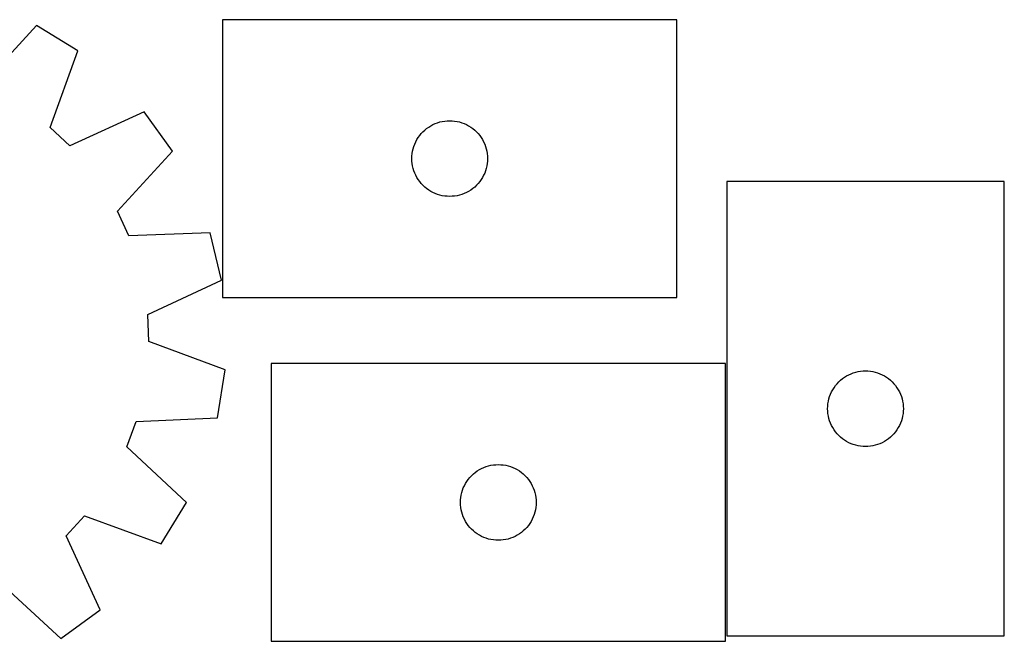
# Model space of a CAD drawing. Header units: millimetres. Extents: x 7 to 1243, y 7 to 1540.
# Tile 15 of 26: x 187 to 421, y 1384 to 1532. Entities that reach past the tile are written whole.
import ezdxf

# ---------------------------------------------------------------- set-up
doc = ezdxf.new("R2010")
doc.units = ezdxf.units.MM
doc.layers.add('CUT', color=7, linetype='CONTINUOUS', true_color=0x000000)

msp = doc.modelspace()

# ---------------------------------------------------------------- linework, layer by layer
at = {"layer": 'CUT'}
for p, q in [((342.850095, 1532.007144), (234.850095, 1532.007144)), ((234.850095, 1532.007144), (234.850095, 1466.007144)), ((342.850095, 1466.007144), (342.850095, 1532.007144)), ((190.639807, 1530.610983), (177.444339, 1516.422184)), ((200.478722, 1524.587593), (190.639807, 1530.610983)), ((193.842912, 1506.382966), (200.478722, 1524.587593)), ((216.187226, 1510.079509), (198.566384, 1502.020455)), ((222.972146, 1500.749432), (216.187226, 1510.079509)), ((285.405944, 1507.322059), (285.95714, 1507.529515)), ((285.95714, 1507.529515), (286.520723, 1507.700476)), ((286.520723, 1507.700476), (287.094282, 1507.834211)), ((287.094282, 1507.834211), (287.675359, 1507.930147)), ((287.675359, 1507.930147), (288.261467, 1507.987874)), ((288.261467, 1507.987874), (288.850095, 1508.007144)), ((288.850095, 1508.007144), (289.438723, 1507.987874)), ((289.438723, 1507.987874), (290.024831, 1507.930147)), ((290.024831, 1507.930147), (290.605908, 1507.834211)), ((290.605908, 1507.834211), (291.179466, 1507.700476)), ((291.179466, 1507.700476), (291.74305, 1507.529515)), ((291.74305, 1507.529515), (292.294246, 1507.322059)), ((198.566384, 1502.020455), (193.842912, 1506.382966)), ((282.083537, 1504.941256), (282.486134, 1505.371105)), ((282.486134, 1505.371105), (282.915983, 1505.773702)), ((282.915983, 1505.773702), (283.371242, 1506.147324)), ((283.371242, 1506.147324), (283.849963, 1506.49037)), ((283.849963, 1506.49037), (284.350095, 1506.801372)), ((284.350095, 1506.801372), (284.869497, 1507.078998)), ((284.869497, 1507.078998), (285.405944, 1507.322059)), ((292.294246, 1507.322059), (292.830693, 1507.078998)), ((292.830693, 1507.078998), (293.350095, 1506.801372)), ((293.350095, 1506.801372), (293.850227, 1506.49037)), ((293.850227, 1506.49037), (294.328948, 1506.147324)), ((294.328948, 1506.147324), (294.784207, 1505.773702)), ((294.784207, 1505.773702), (295.214056, 1505.371105)), ((295.214056, 1505.371105), (295.616653, 1504.941256)), ((280.535179, 1502.451295), (280.77824, 1502.987742)), ((280.77824, 1502.987742), (281.055866, 1503.507144)), ((281.055866, 1503.507144), (281.366868, 1504.007276)), ((281.366868, 1504.007276), (281.709915, 1504.485997)), ((281.709915, 1504.485997), (282.083537, 1504.941256)), ((295.616653, 1504.941256), (295.990275, 1504.485997)), ((295.990275, 1504.485997), (296.333321, 1504.007276)), ((296.333321, 1504.007276), (296.644324, 1503.507144)), ((296.644324, 1503.507144), (296.92195, 1502.987742)), ((296.92195, 1502.987742), (297.165011, 1502.451295)), ((209.874848, 1486.469964), (222.972146, 1500.749432)), ((279.927091, 1500.181879), (280.023027, 1500.762957)), ((280.023027, 1500.762957), (280.156762, 1501.336515)), ((280.156762, 1501.336515), (280.327724, 1501.900099)), ((280.327724, 1501.900099), (280.535179, 1502.451295)), ((297.165011, 1502.451295), (297.372466, 1501.900099)), ((297.372466, 1501.900099), (297.543427, 1501.336515)), ((297.543427, 1501.336515), (297.677162, 1500.762957)), ((297.677162, 1500.762957), (297.773099, 1500.181879)), ((279.850095, 1499.007144), (279.869365, 1499.595772)), ((279.869365, 1498.418515), (279.850095, 1499.007144)), ((279.869365, 1499.595772), (279.927091, 1500.181879)), ((279.927091, 1497.832408), (279.869365, 1498.418515)), ((297.773099, 1500.181879), (297.830825, 1499.595772)), ((297.830825, 1498.418515), (297.773099, 1497.832408)), ((297.830825, 1499.595772), (297.850095, 1499.007144)), ((297.850095, 1499.007144), (297.830825, 1498.418515)), ((280.023027, 1497.251331), (279.927091, 1497.832408)), ((280.156762, 1496.677772), (280.023027, 1497.251331)), ((280.327724, 1496.114188), (280.156762, 1496.677772)), ((280.535179, 1495.562993), (280.327724, 1496.114188)), ((297.372466, 1496.114188), (297.165011, 1495.562993)), ((297.543427, 1496.677772), (297.372466, 1496.114188)), ((297.677162, 1497.251331), (297.543427, 1496.677772)), ((297.773099, 1497.832408), (297.677162, 1497.251331)), ((280.77824, 1495.026545), (280.535179, 1495.562993)), ((281.055866, 1494.507144), (280.77824, 1495.026545)), ((281.366868, 1494.007012), (281.055866, 1494.507144)), ((281.709915, 1493.528291), (281.366868, 1494.007012)), ((282.083537, 1493.073031), (281.709915, 1493.528291)), ((295.990275, 1493.528291), (295.616653, 1493.073031)), ((296.333321, 1494.007012), (295.990275, 1493.528291)), ((296.644324, 1494.507144), (296.333321, 1494.007012)), ((296.92195, 1495.026545), (296.644324, 1494.507144)), ((297.165011, 1495.562993), (296.92195, 1495.026545)), ((420.691464, 1493.550357), (354.691464, 1493.550357)), ((354.691464, 1493.550357), (354.691464, 1385.550357)), ((420.691464, 1385.550357), (420.691464, 1493.550357)), ((282.486134, 1492.643183), (282.083537, 1493.073031)), ((282.915983, 1492.240585), (282.486134, 1492.643183)), ((283.371242, 1491.866964), (282.915983, 1492.240585)), ((283.849963, 1491.523917), (283.371242, 1491.866964)), ((284.350095, 1491.212915), (283.849963, 1491.523917)), ((284.869497, 1490.935289), (284.350095, 1491.212915)), ((293.350095, 1491.212915), (292.830693, 1490.935289)), ((293.850227, 1491.523917), (293.350095, 1491.212915)), ((294.328948, 1491.866964), (293.850227, 1491.523917)), ((294.784207, 1492.240585), (294.328948, 1491.866964)), ((295.214056, 1492.643183), (294.784207, 1492.240585)), ((295.616653, 1493.073031), (295.214056, 1492.643183)), ((285.405944, 1490.692228), (284.869497, 1490.935289)), ((285.95714, 1490.484772), (285.405944, 1490.692228)), ((286.520723, 1490.313811), (285.95714, 1490.484772)), ((287.094282, 1490.180076), (286.520723, 1490.313811)), ((287.675359, 1490.08414), (287.094282, 1490.180076)), ((288.261467, 1490.026413), (287.675359, 1490.08414)), ((288.850095, 1490.007144), (288.261467, 1490.026413)), ((289.438723, 1490.026413), (288.850095, 1490.007144)), ((290.024831, 1490.08414), (289.438723, 1490.026413)), ((290.605908, 1490.180076), (290.024831, 1490.08414)), ((291.179466, 1490.313811), (290.605908, 1490.180076)), ((291.74305, 1490.484772), (291.179466, 1490.313811)), ((292.294246, 1490.692228), (291.74305, 1490.484772)), ((292.830693, 1490.935289), (292.294246, 1490.692228)), ((212.569306, 1480.631935), (209.874848, 1486.469964)), ((231.932908, 1481.334326), (212.569306, 1480.631935)), ((234.630891, 1470.117983), (231.932908, 1481.334326)), ((217.06605, 1461.937593), (234.630891, 1470.117983)), ((234.850095, 1466.007144), (342.850095, 1466.007144)), ((217.321287, 1455.512833), (217.06605, 1461.937593)), ((235.479716, 1448.751628), (217.321287, 1455.512833)), ((354.402829, 1450.268618), (246.402829, 1450.268618)), ((246.402829, 1450.268618), (246.402829, 1384.268618)), ((354.402829, 1384.268618), (354.402829, 1450.268618)), ((233.680018, 1437.356605), (235.479716, 1448.751628)), ((381.757352, 1446.316915), (382.212611, 1446.690537)), ((382.212611, 1446.690537), (382.691332, 1447.033584)), ((382.691332, 1447.033584), (383.191464, 1447.344586)), ((383.191464, 1447.344586), (383.710866, 1447.622212)), ((383.710866, 1447.622212), (384.247313, 1447.865273)), ((384.247313, 1447.865273), (384.798509, 1448.072728)), ((384.798509, 1448.072728), (385.362093, 1448.24369)), ((385.362093, 1448.24369), (385.935651, 1448.377425)), ((385.935651, 1448.377425), (386.516728, 1448.473361)), ((386.516728, 1448.473361), (387.102836, 1448.531087)), ((387.102836, 1448.531087), (387.691464, 1448.550357)), ((387.691464, 1448.550357), (388.280092, 1448.531087)), ((388.280092, 1448.531087), (388.8662, 1448.473361)), ((388.8662, 1448.473361), (389.447277, 1448.377425)), ((389.447277, 1448.377425), (390.020836, 1448.24369)), ((390.020836, 1448.24369), (390.584419, 1448.072728)), ((390.584419, 1448.072728), (391.135615, 1447.865273)), ((391.135615, 1447.865273), (391.672062, 1447.622212)), ((391.672062, 1447.622212), (392.191464, 1447.344586)), ((392.191464, 1447.344586), (392.691596, 1447.033584)), ((392.691596, 1447.033584), (393.170317, 1446.690537)), ((393.170317, 1446.690537), (393.625576, 1446.316915)), ((379.897235, 1444.050357), (380.208238, 1444.550489)), ((380.208238, 1444.550489), (380.551284, 1445.02921)), ((380.551284, 1445.02921), (380.924906, 1445.48447)), ((380.924906, 1445.48447), (381.327503, 1445.914318)), ((381.327503, 1445.914318), (381.757352, 1446.316915)), ((393.625576, 1446.316915), (394.055425, 1445.914318)), ((394.055425, 1445.914318), (394.458022, 1445.48447)), ((394.458022, 1445.48447), (394.831644, 1445.02921)), ((394.831644, 1445.02921), (395.174691, 1444.550489)), ((395.174691, 1444.550489), (395.485693, 1444.050357)), ((378.864397, 1441.30617), (378.998132, 1441.879729)), ((378.998132, 1441.879729), (379.169093, 1442.443312)), ((379.169093, 1442.443312), (379.376548, 1442.994508)), ((379.376548, 1442.994508), (379.619609, 1443.530955)), ((379.619609, 1443.530955), (379.897235, 1444.050357)), ((395.485693, 1444.050357), (395.763319, 1443.530955)), ((395.763319, 1443.530955), (396.00638, 1442.994508)), ((396.00638, 1442.994508), (396.213835, 1442.443312)), ((396.213835, 1442.443312), (396.384797, 1441.879729)), ((396.384797, 1441.879729), (396.518532, 1441.30617)), ((378.691464, 1439.550357), (378.710734, 1440.138985)), ((378.710734, 1438.961729), (378.691464, 1439.550357)), ((378.710734, 1440.138985), (378.76846, 1440.725093)), ((378.76846, 1440.725093), (378.864397, 1441.30617)), ((396.518532, 1441.30617), (396.614468, 1440.725093)), ((396.614468, 1440.725093), (396.672194, 1440.138985)), ((396.672194, 1440.138985), (396.691464, 1439.550357)), ((396.691464, 1439.550357), (396.672194, 1438.961729)), ((214.321722, 1436.520684), (233.680018, 1437.356605)), ((378.76846, 1438.375621), (378.710734, 1438.961729)), ((378.864397, 1437.794544), (378.76846, 1438.375621)), ((378.998132, 1437.220986), (378.864397, 1437.794544)), ((379.169093, 1436.657402), (378.998132, 1437.220986)), ((396.384797, 1437.220986), (396.213835, 1436.657402)), ((396.518532, 1437.794544), (396.384797, 1437.220986)), ((396.614468, 1438.375621), (396.518532, 1437.794544)), ((396.672194, 1438.961729), (396.614468, 1438.375621)), ((212.098881, 1430.487305), (214.321722, 1436.520684)), ((379.376548, 1436.106206), (379.169093, 1436.657402)), ((379.619609, 1435.569759), (379.376548, 1436.106206)), ((379.897235, 1435.050357), (379.619609, 1435.569759)), ((380.208238, 1434.550225), (379.897235, 1435.050357)), ((395.485693, 1435.050357), (395.174691, 1434.550225)), ((395.763319, 1435.569759), (395.485693, 1435.050357)), ((396.00638, 1436.106206), (395.763319, 1435.569759)), ((396.213835, 1436.657402), (396.00638, 1436.106206)), ((380.551284, 1434.071504), (380.208238, 1434.550225)), ((380.924906, 1433.616245), (380.551284, 1434.071504)), ((381.327503, 1433.186396), (380.924906, 1433.616245)), ((381.757352, 1432.783799), (381.327503, 1433.186396)), ((382.212611, 1432.410177), (381.757352, 1432.783799)), ((393.625576, 1432.783799), (393.170317, 1432.410177)), ((394.055425, 1433.186396), (393.625576, 1432.783799)), ((394.458022, 1433.616245), (394.055425, 1433.186396)), ((394.831644, 1434.071504), (394.458022, 1433.616245)), ((395.174691, 1434.550225), (394.831644, 1434.071504)), ((226.287681, 1417.291836), (212.098881, 1430.487305)), ((382.691332, 1432.067131), (382.212611, 1432.410177)), ((383.191464, 1431.756129), (382.691332, 1432.067131)), ((383.710866, 1431.478503), (383.191464, 1431.756129)), ((384.247313, 1431.235441), (383.710866, 1431.478503)), ((384.798509, 1431.027986), (384.247313, 1431.235441)), ((385.362093, 1430.857025), (384.798509, 1431.027986)), ((385.935651, 1430.72329), (385.362093, 1430.857025)), ((386.516728, 1430.627353), (385.935651, 1430.72329)), ((387.102836, 1430.569627), (386.516728, 1430.627353)), ((387.691464, 1430.550357), (387.102836, 1430.569627)), ((388.280092, 1430.569627), (387.691464, 1430.550357)), ((388.8662, 1430.627353), (388.280092, 1430.569627)), ((389.447277, 1430.72329), (388.8662, 1430.627353)), ((390.020836, 1430.857025), (389.447277, 1430.72329)), ((390.584419, 1431.027986), (390.020836, 1430.857025)), ((391.135615, 1431.235441), (390.584419, 1431.027986)), ((391.672062, 1431.478503), (391.135615, 1431.235441)), ((392.191464, 1431.756129), (391.672062, 1431.478503)), ((392.691596, 1432.067131), (392.191464, 1431.756129)), ((393.170317, 1432.410177), (392.691596, 1432.067131)), ((296.422231, 1425.340473), (296.958678, 1425.583534)), ((296.958678, 1425.583534), (297.509874, 1425.790989)), ((297.509874, 1425.790989), (298.073458, 1425.961951)), ((298.073458, 1425.961951), (298.647016, 1426.095686)), ((298.647016, 1426.095686), (299.228094, 1426.191622)), ((299.228094, 1426.191622), (299.814201, 1426.249349)), ((299.814201, 1426.249349), (300.402829, 1426.268618)), ((300.402829, 1426.268618), (300.991457, 1426.249349)), ((300.991457, 1426.249349), (301.577565, 1426.191622)), ((301.577565, 1426.191622), (302.158642, 1426.095686)), ((302.158642, 1426.095686), (302.732201, 1425.961951)), ((302.732201, 1425.961951), (303.295784, 1425.790989)), ((303.295784, 1425.790989), (303.84698, 1425.583534)), ((303.84698, 1425.583534), (304.383427, 1425.340473)), ((293.262649, 1422.747471), (293.636271, 1423.202731)), ((293.636271, 1423.202731), (294.038868, 1423.632579)), ((294.038868, 1423.632579), (294.468717, 1424.035177)), ((294.468717, 1424.035177), (294.923976, 1424.408798)), ((294.923976, 1424.408798), (295.402697, 1424.751845)), ((295.402697, 1424.751845), (295.902829, 1425.062847)), ((295.902829, 1425.062847), (296.422231, 1425.340473)), ((304.383427, 1425.340473), (304.902829, 1425.062847)), ((304.902829, 1425.062847), (305.402961, 1424.751845)), ((305.402961, 1424.751845), (305.881682, 1424.408798)), ((305.881682, 1424.408798), (306.336942, 1424.035177)), ((306.336942, 1424.035177), (306.76679, 1423.632579)), ((306.76679, 1423.632579), (307.169388, 1423.202731)), ((307.169388, 1423.202731), (307.543009, 1422.747471)), ((292.087913, 1420.712769), (292.330975, 1421.249216)), ((292.330975, 1421.249216), (292.608601, 1421.768618)), ((292.608601, 1421.768618), (292.919603, 1422.26875)), ((292.919603, 1422.26875), (293.262649, 1422.747471)), ((307.543009, 1422.747471), (307.886056, 1422.26875)), ((307.886056, 1422.26875), (308.197058, 1421.768618)), ((308.197058, 1421.768618), (308.474684, 1421.249216)), ((308.474684, 1421.249216), (308.717745, 1420.712769)), ((291.479825, 1418.443354), (291.575762, 1419.024431)), ((291.575762, 1419.024431), (291.709497, 1419.59799)), ((291.709497, 1419.59799), (291.880458, 1420.161573)), ((291.880458, 1420.161573), (292.087913, 1420.712769)), ((308.717745, 1420.712769), (308.9252, 1420.161573)), ((308.9252, 1420.161573), (309.096162, 1419.59799)), ((309.096162, 1419.59799), (309.229897, 1419.024431)), ((309.229897, 1419.024431), (309.325833, 1418.443354)), ((220.26429, 1407.452922), (226.287681, 1417.291836)), ((291.402829, 1417.268618), (291.422099, 1417.857246)), ((291.422099, 1416.67999), (291.402829, 1417.268618)), ((291.422099, 1417.857246), (291.479825, 1418.443354)), ((291.479825, 1416.093883), (291.422099, 1416.67999)), ((309.325833, 1418.443354), (309.38356, 1417.857246)), ((309.38356, 1416.67999), (309.325833, 1416.093883)), ((309.38356, 1417.857246), (309.402829, 1417.268618)), ((309.402829, 1417.268618), (309.38356, 1416.67999)), ((197.697152, 1409.365259), (202.059663, 1414.088731)), ((202.059663, 1414.088731), (220.26429, 1407.452922)), ((291.575762, 1415.512805), (291.479825, 1416.093883)), ((291.709497, 1414.939247), (291.575762, 1415.512805)), ((291.880458, 1414.375663), (291.709497, 1414.939247)), ((292.087913, 1413.824467), (291.880458, 1414.375663)), ((292.330975, 1413.28802), (292.087913, 1413.824467)), ((308.717745, 1413.824467), (308.474684, 1413.28802)), ((308.9252, 1414.375663), (308.717745, 1413.824467)), ((309.096162, 1414.939247), (308.9252, 1414.375663)), ((309.229897, 1415.512805), (309.096162, 1414.939247)), ((309.325833, 1416.093883), (309.229897, 1415.512805)), ((292.608601, 1412.768618), (292.330975, 1413.28802)), ((292.919603, 1412.268486), (292.608601, 1412.768618)), ((293.262649, 1411.789765), (292.919603, 1412.268486)), ((293.636271, 1411.334506), (293.262649, 1411.789765)), ((307.543009, 1411.789765), (307.169388, 1411.334506)), ((307.886056, 1412.268486), (307.543009, 1411.789765)), ((308.197058, 1412.768618), (307.886056, 1412.268486)), ((308.474684, 1413.28802), (308.197058, 1412.768618)), ((205.756206, 1391.744417), (197.697152, 1409.365259)), ((294.038868, 1410.904657), (293.636271, 1411.334506)), ((294.468717, 1410.50206), (294.038868, 1410.904657)), ((294.923976, 1410.128438), (294.468717, 1410.50206)), ((295.402697, 1409.785392), (294.923976, 1410.128438)), ((295.902829, 1409.47439), (295.402697, 1409.785392)), ((296.422231, 1409.196764), (295.902829, 1409.47439)), ((296.958678, 1408.953702), (296.422231, 1409.196764)), ((304.383427, 1409.196764), (303.84698, 1408.953702)), ((304.902829, 1409.47439), (304.383427, 1409.196764)), ((305.402961, 1409.785392), (304.902829, 1409.47439)), ((305.881682, 1410.128438), (305.402961, 1409.785392)), ((306.336942, 1410.50206), (305.881682, 1410.128438)), ((306.76679, 1410.904657), (306.336942, 1410.50206)), ((307.169388, 1411.334506), (306.76679, 1410.904657)), ((297.509874, 1408.746247), (296.958678, 1408.953702)), ((298.073458, 1408.575286), (297.509874, 1408.746247)), ((298.647016, 1408.441551), (298.073458, 1408.575286)), ((299.228094, 1408.345615), (298.647016, 1408.441551)), ((299.814201, 1408.287888), (299.228094, 1408.345615)), ((300.402829, 1408.268618), (299.814201, 1408.287888)), ((300.991457, 1408.287888), (300.402829, 1408.268618)), ((301.577565, 1408.345615), (300.991457, 1408.287888)), ((302.158642, 1408.441551), (301.577565, 1408.345615)), ((302.732201, 1408.575286), (302.158642, 1408.441551)), ((303.295784, 1408.746247), (302.732201, 1408.575286)), ((303.84698, 1408.953702), (303.295784, 1408.746247)), ((182.146661, 1398.056795), (196.42613, 1384.959497)), ((196.42613, 1384.959497), (205.756206, 1391.744417)), ((246.402829, 1384.268618), (354.402829, 1384.268618)), ((354.691464, 1385.550357), (420.691464, 1385.550357))]:
    msp.add_line(p, q, dxfattribs=at)

doc.saveas('drawing.dxf')
